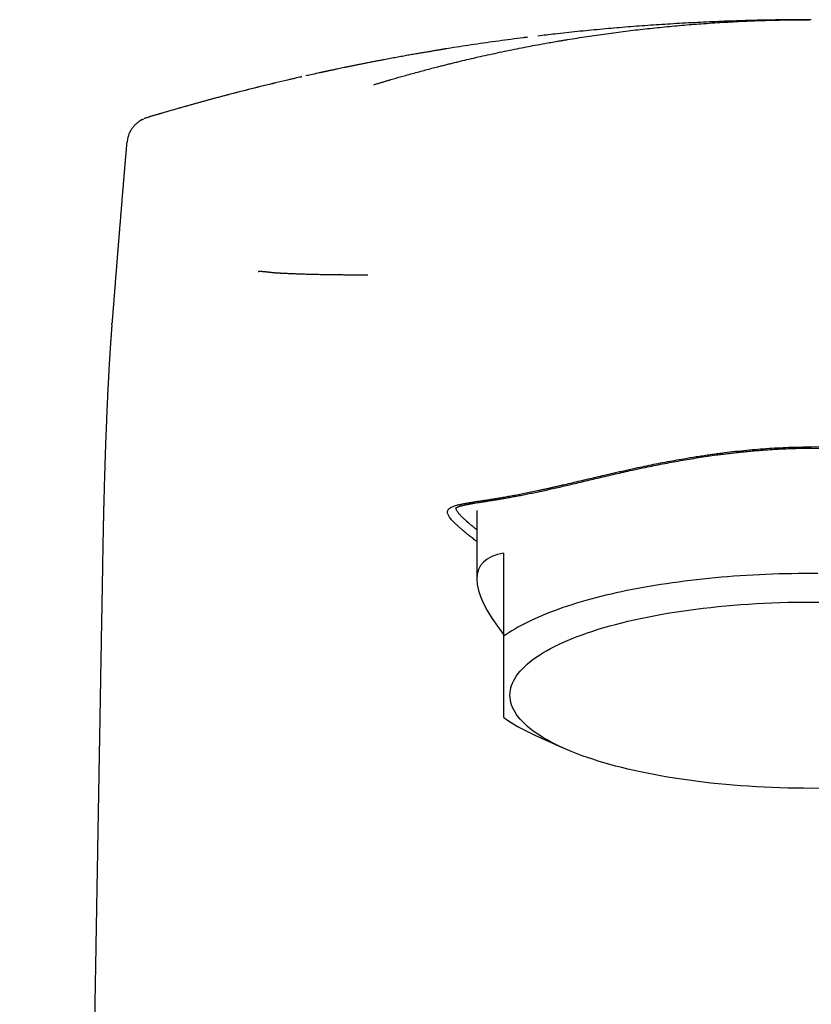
# Model space of a CAD drawing. Header units: millimetres. Extents: x 8 to 610, y 12 to 565.
# Tile 16 of 18: x 285 to 313, y 530 to 565. Entities that reach past the tile are written whole.
import ezdxf

# ---------------------------------------------------------------- set-up
doc = ezdxf.new("R2010")
doc.units = ezdxf.units.MM

msp = doc.modelspace()

# ---------------------------------------------------------------- linework, layer by layer
at = {"color": 7, "linetype": 'Continuous', "lineweight": 30}
for p, q in [((313.361, 564.741), (312.58, 564.737)), ((313.393, 564.741), (313.359, 564.741)), ((313.384, 564.741), (313.393, 564.741)), ((300.366, 563.701), (300.163, 563.668)), ((295.9, 562.856), (295.815, 562.838)), ((301.458, 547.238), (301.458, 544.796)), ((301.458, 546.132), (301.43, 546.153)), ((302.418, 545.718), (302.418, 542.754)), ((303.528, 539.229), (304.507, 538.785)), ((287.833, 529.632), (287.833, 529.632))]:
    msp.add_line(p, q, dxfattribs=at)
at = {"color": 7, "linetype": 'Continuous', "lineweight": 30, "flags": 128}
for points in [[(313.93, 549.501), (313.393, 549.507)], [(313.625, 544.992), (313.393, 544.993), (313.161, 544.992), (312.929, 544.99), (312.697, 544.987), (312.466, 544.982), (312.235, 544.976), (312.004, 544.968), (311.773, 544.959), (311.544, 544.949), (311.315, 544.937), (311.087, 544.924), (310.859, 544.909), (310.633, 544.893), (310.408, 544.876), (310.184, 544.857), (309.961, 544.837), (309.739, 544.816), (309.519, 544.793), (309.3, 544.769), (309.083, 544.744), (308.867, 544.718), (308.653, 544.69), (308.441, 544.661), (308.231, 544.63), (308.022, 544.599), (307.816, 544.566), (307.612, 544.532), (307.41, 544.496), (307.21, 544.46), (307.013, 544.422), (306.818, 544.383), (306.625, 544.343), (306.436, 544.302), (306.248, 544.259), (306.064, 544.216), (305.882, 544.171), (305.703, 544.125), (305.527, 544.079), (305.354, 544.031), (305.184, 543.982), (305.017, 543.932), (304.853, 543.881), (304.693, 543.83), (304.535, 543.777), (304.381, 543.723), (304.231, 543.668), (304.084, 543.613), (303.94, 543.557), (303.801, 543.499), (303.664, 543.441), (303.532, 543.382), (303.403, 543.323), (303.278, 543.262), (303.156, 543.201), (303.039, 543.139), (302.926, 543.077), (302.816, 543.013), (302.71, 542.95), (302.609, 542.885), (302.512, 542.82), (302.418, 542.754)], [(302.643, 540.654), (302.647, 540.741), (302.658, 540.828), (302.676, 540.915), (302.702, 541.002), (302.735, 541.088), (302.776, 541.174), (302.823, 541.26), (302.878, 541.345), (302.94, 541.43), (303.01, 541.514), (303.086, 541.598), (303.169, 541.681), (303.26, 541.763), (303.357, 541.845), (303.462, 541.926), (303.573, 542.006), (303.691, 542.085), (303.815, 542.163), (303.946, 542.239), (304.084, 542.315), (304.227, 542.39), (304.378, 542.464), (304.534, 542.536), (304.696, 542.607), (304.865, 542.677), (305.039, 542.745), (305.219, 542.812), (305.405, 542.877), (305.596, 542.941), (305.792, 543.003), (305.994, 543.064), (306.2, 543.123), (306.412, 543.18), (306.628, 543.236), (306.849, 543.29), (307.075, 543.342), (307.304, 543.392), (307.538, 543.44), (307.776, 543.487), (308.018, 543.531), (308.264, 543.574), (308.513, 543.614), (308.765, 543.653), (309.021, 543.689), (309.279, 543.723), (309.541, 543.756), (309.805, 543.786), (310.071, 543.814), (310.34, 543.84), (310.611, 543.863), (310.884, 543.885), (311.158, 543.904), (311.434, 543.921), (311.712, 543.935), (311.99, 543.948), (312.27, 543.958), (312.55, 543.966), (312.831, 543.972), (313.112, 543.975), (313.393, 543.976), (313.675, 543.975)], [(313.675, 537.334), (313.393, 537.332), (313.112, 537.334), (312.831, 537.337), (312.55, 537.343), (312.27, 537.351), (311.99, 537.361), (311.712, 537.373), (311.434, 537.388), (311.158, 537.405), (310.884, 537.424), (310.611, 537.446), (310.34, 537.469), (310.071, 537.495), (309.805, 537.523), (309.541, 537.553), (309.279, 537.585), (309.021, 537.62), (308.765, 537.656), (308.513, 537.695), (308.264, 537.735), (308.018, 537.777), (307.776, 537.822), (307.538, 537.868), (307.304, 537.917), (307.075, 537.967), (306.849, 538.019), (306.628, 538.073), (306.412, 538.128), (306.2, 538.186), (305.994, 538.245), (305.792, 538.305), (305.596, 538.368), (305.405, 538.432), (305.219, 538.497), (305.039, 538.564), (304.865, 538.632), (304.696, 538.702), (304.534, 538.773), (304.378, 538.845), (304.227, 538.919), (304.084, 538.993), (303.946, 539.069), (303.815, 539.146), (303.691, 539.224), (303.573, 539.303), (303.462, 539.383), (303.357, 539.464), (303.26, 539.545), (303.169, 539.628), (303.086, 539.711), (303.01, 539.795), (302.94, 539.879), (302.878, 539.964), (302.823, 540.049), (302.776, 540.135), (302.735, 540.221), (302.702, 540.307), (302.676, 540.394), (302.658, 540.481), (302.647, 540.567), (302.643, 540.654)]]:
    msp.add_lwpolyline(points, dxfattribs=at)
at = {"color": 7, "linetype": 'Continuous', "lineweight": 30}
msp.add_arc((306.133, 545.139), 6.458, 234.8903, 246.2116, dxfattribs=at)
msp.add_ellipse((313.393, 538.242), major_axis=(11.823, -6.996), ratio=0.233234, start_param=2.874915, end_param=3.682567, dxfattribs=at)
for points, knots in [([(297.785, 562.424), (297.819, 562.434), (297.89, 562.456), (298, 562.488), (298.113, 562.522), (298.228, 562.556), (298.37, 562.598), (298.538, 562.647), (298.729, 562.701), (298.938, 562.76), (299.162, 562.822), (299.401, 562.887), (299.631, 562.949), (299.853, 563.007), (300.052, 563.058), (300.229, 563.103), (300.387, 563.143), (300.546, 563.183), (300.707, 563.222), (300.921, 563.274), (301.189, 563.337), (301.514, 563.412), (301.847, 563.486), (302.189, 563.56), (302.539, 563.634), (302.882, 563.703), (303.219, 563.769), (303.548, 563.832), (303.845, 563.886), (304.107, 563.933), (304.278, 563.962), (304.395, 563.982), (304.455, 563.992), (304.516, 564.003), (304.576, 564.013), (304.637, 564.023), (304.908, 564.067), (305.388, 564.143), (306.08, 564.242), (306.773, 564.333), (307.467, 564.415), (308.161, 564.487), (308.857, 564.551), (309.577, 564.607), (310.321, 564.655), (311.088, 564.693), (311.856, 564.721), (312.599, 564.737), (313.085, 564.74), (313.315, 564.741)], [0, 0, 0, 0, 0.006807, 0.014171, 0.021687, 0.029354, 0.036987, 0.049942, 0.062574, 0.074884, 0.091169, 0.106876, 0.122006, 0.136558, 0.150533, 0.161109, 0.171328, 0.18165, 0.192197, 0.202887, 0.223526, 0.244678, 0.266345, 0.288525, 0.311219, 0.334427, 0.355274, 0.37652, 0.398164, 0.412667, 0.427343, 0.431215, 0.435099, 0.438996, 0.442904, 0.446823, 0.450755, 0.495091, 0.539426, 0.583762, 0.628097, 0.672432, 0.716768, 0.761103, 0.809872, 0.858641, 0.90741, 0.956179, 1, 1, 1, 1]), ([(312.58, 564.737), (312.566, 564.737), (312.267, 564.735), (311.683, 564.724), (310.827, 564.703), (309.973, 564.671), (309.118, 564.631), (308.28, 564.583), (307.459, 564.528), (306.655, 564.466), (305.852, 564.395), (305.049, 564.317), (304.311, 564.239), (303.842, 564.183), (303.639, 564.159)], [0, 0, 0, 0, 0.004692, 0.10012, 0.195548, 0.290975, 0.386401, 0.481827, 0.5718, 0.661773, 0.751745, 0.841717, 0.931689, 1, 1, 1, 1]), ([(313.384, 564.741), (313.384, 564.741), (313.384, 564.741), (313.384, 564.741), (313.384, 564.741), (313.384, 564.741), (313.384, 564.741), (313.384, 564.741), (313.384, 564.741), (313.384, 564.741), (313.384, 564.741), (313.384, 564.741), (313.384, 564.741), (313.384, 564.741), (313.384, 564.741), (313.384, 564.741), (313.384, 564.741), (313.383, 564.741), (313.383, 564.741), (313.383, 564.741), (313.383, 564.741), (313.383, 564.741), (313.383, 564.741), (313.383, 564.741), (313.383, 564.741), (313.383, 564.741), (313.383, 564.741), (313.383, 564.741), (313.383, 564.741), (313.383, 564.741), (313.383, 564.741), (313.383, 564.741), (313.383, 564.741), (313.383, 564.741), (313.383, 564.741), (313.383, 564.741), (313.383, 564.741), (313.383, 564.741), (313.383, 564.741), (313.383, 564.741), (313.383, 564.741), (313.383, 564.741), (313.383, 564.741), (313.383, 564.741), (313.383, 564.741), (313.383, 564.741), (313.383, 564.741), (313.382, 564.741), (313.382, 564.741), (313.382, 564.741), (313.382, 564.741), (313.382, 564.741), (313.382, 564.741), (313.382, 564.741), (313.382, 564.741), (313.382, 564.741), (313.382, 564.741), (313.382, 564.741), (313.382, 564.741), (313.382, 564.741), (313.382, 564.741), (313.381, 564.741), (313.38, 564.741), (313.378, 564.741), (313.376, 564.741), (313.373, 564.741), (313.369, 564.741), (313.364, 564.741), (313.36, 564.741), (313.359, 564.741)], [0, 0, 0, 0, 0.007033, 0.020124, 0.033136, 0.046071, 0.058927, 0.071477, 0.083951, 0.096351, 0.108674, 0.121172, 0.133591, 0.145931, 0.158192, 0.170375, 0.18248, 0.194505, 0.206452, 0.218321, 0.230111, 0.241822, 0.253455, 0.265009, 0.276484, 0.289016, 0.301453, 0.313795, 0.326042, 0.338194, 0.349158, 0.360044, 0.370851, 0.38158, 0.39223, 0.402801, 0.413294, 0.424745, 0.436101, 0.447362, 0.458528, 0.469599, 0.480575, 0.491455, 0.50224, 0.512931, 0.523526, 0.533839, 0.544061, 0.554191, 0.564229, 0.573418, 0.58253, 0.591563, 0.600518, 0.609394, 0.618036, 0.626607, 0.635159, 0.643708, 0.674219, 0.704695, 0.740931, 0.777118, 0.813256, 0.861578, 0.909812, 0.957958, 1, 1, 1, 1]), ([(303.267, 564.114), (303.217, 564.108), (302.875, 564.067), (302.24, 563.982), (301.377, 563.859), (300.71, 563.758), (300.337, 563.696), (300.241, 563.681)], [0, 0, 0, 0, 0.048709, 0.33848, 0.628314, 0.905053, 1, 1, 1, 1]), ([(300.366, 563.702), (300.365, 563.701), (300.362, 563.701), (300.358, 563.7), (300.353, 563.699), (300.348, 563.699), (300.343, 563.698), (300.338, 563.697), (300.333, 563.696), (300.327, 563.695), (300.32, 563.694), (300.313, 563.693), (300.306, 563.691), (300.3, 563.69), (300.293, 563.689), (300.289, 563.689), (300.284, 563.688), (300.28, 563.687), (300.278, 563.687), (300.274, 563.686), (300.269, 563.685), (300.259, 563.684), (300.245, 563.681), (300.222, 563.678), (300.19, 563.673), (300.149, 563.666), (300.099, 563.658), (300.041, 563.648), (299.976, 563.637), (299.904, 563.625), (299.807, 563.609), (299.684, 563.588), (299.534, 563.563), (299.371, 563.535), (299.193, 563.504), (299, 563.47), (298.799, 563.434), (298.59, 563.396), (298.372, 563.355), (298.173, 563.318), (297.992, 563.284), (297.833, 563.253), (297.672, 563.222), (297.513, 563.191), (297.363, 563.161), (297.221, 563.133), (297.09, 563.106), (296.967, 563.081), (296.848, 563.057), (296.733, 563.033), (296.624, 563.01), (296.527, 562.99), (296.445, 562.973), (296.377, 562.958), (296.323, 562.947), (296.275, 562.937), (296.235, 562.928), (296.203, 562.921), (296.178, 562.916), (296.158, 562.912), (296.139, 562.907), (296.117, 562.903), (296.095, 562.898), (296.071, 562.893), (296.046, 562.888), (296.02, 562.882), (295.994, 562.877), (295.97, 562.871), (295.946, 562.866), (295.922, 562.861), (295.899, 562.856), (295.876, 562.851), (295.854, 562.847), (295.834, 562.843), (295.821, 562.84), (295.815, 562.838), (295.815, 562.838)], [0, 0, 0, 0, 0.020068, 0.040231, 0.057892, 0.074242, 0.089282, 0.103013, 0.115436, 0.127968, 0.138814, 0.147981, 0.155474, 0.161307, 0.164123, 0.166316, 0.167919, 0.168525, 0.169026, 0.169464, 0.170277, 0.171535, 0.173909, 0.17708, 0.182301, 0.188826, 0.196657, 0.205792, 0.216232, 0.227764, 0.239658, 0.262238, 0.285824, 0.310413, 0.339575, 0.370034, 0.40179, 0.434843, 0.469193, 0.50484, 0.529524, 0.554793, 0.580648, 0.606066, 0.630084, 0.652311, 0.673188, 0.692714, 0.71089, 0.729906, 0.747179, 0.762707, 0.776492, 0.786265, 0.794922, 0.802462, 0.808887, 0.814281, 0.817525, 0.82084, 0.824301, 0.827974, 0.833294, 0.83919, 0.84574, 0.854536, 0.864419, 0.875437, 0.887624, 0.901006, 0.917436, 0.93541, 0.954943, 0.976047, 0.998732, 1, 1, 1, 1]), ([(295.787, 562.831), (295.703, 562.813), (295.56, 562.783), (295.418, 562.75), (295.36, 562.737)], [0, 0, 0, 0, 0.587042, 1, 1, 1, 1]), ([(294.968, 562.647), (294.881, 562.628), (294.506, 562.542), (293.843, 562.382), (292.979, 562.166), (292.118, 561.94), (291.258, 561.705), (290.448, 561.474), (289.927, 561.318), (289.689, 561.247)], [0, 0, 0, 0, 0.048747, 0.211585, 0.37453, 0.537585, 0.700755, 0.864045, 1, 1, 1, 1]), ([(295.139, 562.687), (294.852, 562.621), (294.279, 562.488), (293.421, 562.277), (292.565, 562.058), (291.713, 561.829), (290.865, 561.593), (290.302, 561.428), (290.022, 561.346)], [0, 0, 0, 0, 0.166824, 0.333852, 0.500885, 0.667722, 0.834161, 1, 1, 1, 1]), ([(295.215, 562.705), (295.202, 562.702), (295.177, 562.696), (295.152, 562.69), (295.139, 562.687)], [0, 0, 0, 0, 0.4999726, 1, 1, 1, 1]), ([(289.506, 561.173), (289.504, 561.172), (289.501, 561.17), (289.496, 561.167), (289.491, 561.164), (289.485, 561.16), (289.48, 561.157), (289.474, 561.153), (289.468, 561.149), (289.462, 561.145), (289.456, 561.141), (289.45, 561.137), (289.444, 561.133), (289.437, 561.128), (289.43, 561.123), (289.422, 561.117), (289.413, 561.111), (289.404, 561.105), (289.396, 561.099), (289.389, 561.094), (289.382, 561.089), (289.377, 561.084), (289.371, 561.08), (289.362, 561.073), (289.348, 561.061), (289.327, 561.045), (289.301, 561.021), (289.27, 560.992), (289.234, 560.954), (289.198, 560.912), (289.162, 560.864), (289.128, 560.812), (289.094, 560.754), (289.062, 560.689), (289.034, 560.616), (289.01, 560.538), (288.992, 560.456), (288.986, 560.4), (288.983, 560.373)], [0, 0, 0, 0, 0.068166, 0.132721, 0.193667, 0.251007, 0.304743, 0.35488, 0.401419, 0.440924, 0.477413, 0.51089, 0.541361, 0.568831, 0.593312, 0.617516, 0.637903, 0.654521, 0.664564, 0.672609, 0.678796, 0.681288, 0.683851, 0.688282, 0.694818, 0.705461, 0.719182, 0.735994, 0.755854, 0.778759, 0.800161, 0.823631, 0.849115, 0.876526, 0.905751, 0.936641, 0.969014, 1, 1, 1, 1]), ([(289.506, 561.172), (289.507, 561.173), (289.529, 561.186), (289.554, 561.196), (289.577, 561.205)], [0, 0, 0, 0, 0.029755, 1, 1, 1, 1]), ([(289.692, 561.248), (289.681, 561.245), (289.659, 561.238), (289.628, 561.227), (289.607, 561.219), (289.599, 561.215)], [0, 0, 0, 0, 0.337787, 0.73572, 1, 1, 1, 1]), ([(290.022, 561.346), (289.966, 561.33), (289.854, 561.296), (289.742, 561.263), (289.686, 561.246)], [0, 0, 0, 0, 0.500255, 1, 1, 1, 1]), ([(288.973, 560.373), (288.971, 560.357), (288.968, 560.326), (288.965, 560.281), (288.961, 560.234), (288.956, 560.184), (288.952, 560.129), (288.947, 560.07), (288.942, 560.011), (288.937, 559.954), (288.932, 559.897), (288.927, 559.837), (288.922, 559.777), (288.917, 559.722), (288.913, 559.674), (288.909, 559.627), (288.905, 559.577), (288.9, 559.523), (288.895, 559.465), (288.89, 559.406), (288.885, 559.343), (288.88, 559.279), (288.874, 559.212), (288.868, 559.145), (288.863, 559.083), (288.858, 559.027), (288.854, 558.974), (288.849, 558.919), (288.844, 558.858), (288.839, 558.789), (288.832, 558.715), (288.826, 558.64), (288.82, 558.569), (288.815, 558.503), (288.81, 558.443), (288.805, 558.387), (288.801, 558.339), (288.798, 558.298), (288.795, 558.263), (288.792, 558.223), (288.788, 558.179), (288.784, 558.13), (288.78, 558.08), (288.776, 558.031), (288.772, 557.985), (288.769, 557.944), (288.766, 557.908), (288.763, 557.873), (288.76, 557.833), (288.755, 557.783), (288.75, 557.719), (288.744, 557.648), (288.738, 557.573), (288.732, 557.5), (288.727, 557.432), (288.722, 557.371), (288.717, 557.316), (288.713, 557.263), (288.708, 557.207), (288.703, 557.145), (288.698, 557.08), (288.693, 557.013), (288.688, 556.95), (288.683, 556.893), (288.679, 556.842), (288.675, 556.795), (288.671, 556.748), (288.668, 556.701), (288.664, 556.655), (288.66, 556.609), (288.656, 556.56), (288.652, 556.508), (288.648, 556.458), (288.644, 556.411), (288.641, 556.371), (288.638, 556.334), (288.635, 556.297), (288.632, 556.259), (288.629, 556.22), (288.625, 556.178), (288.622, 556.135), (288.618, 556.089), (288.614, 556.041), (288.611, 555.993), (288.605, 555.927), (288.598, 555.839), (288.589, 555.724), (288.579, 555.602), (288.57, 555.483), (288.56, 555.363), (288.551, 555.242), (288.542, 555.138), (288.536, 555.063), (288.533, 555.02), (288.53, 554.979), (288.526, 554.938), (288.523, 554.896), (288.519, 554.85), (288.515, 554.798), (288.511, 554.742), (288.506, 554.683), (288.502, 554.624), (288.497, 554.565), (288.492, 554.504), (288.487, 554.439), (288.482, 554.372), (288.476, 554.307), (288.472, 554.248), (288.467, 554.193), (288.463, 554.142), (288.459, 554.092), (288.455, 554.04), (288.452, 553.995), (288.449, 553.955), (288.446, 553.928), (288.445, 553.912), (288.445, 553.907)], [0, 0, 0, 0, 0.007232, 0.01411, 0.020249, 0.028518, 0.036652, 0.04547, 0.055264, 0.063096, 0.071658, 0.08095, 0.090461, 0.098851, 0.106051, 0.112216, 0.120419, 0.128511, 0.137053, 0.146513, 0.155698, 0.165458, 0.175786, 0.186334, 0.195846, 0.204206, 0.212014, 0.219826, 0.229206, 0.239881, 0.251602, 0.263063, 0.274087, 0.284231, 0.293295, 0.301498, 0.309991, 0.315047, 0.32036, 0.326377, 0.333146, 0.340667, 0.348739, 0.356172, 0.363388, 0.369596, 0.374988, 0.380238, 0.385403, 0.39372, 0.403354, 0.414741, 0.426593, 0.437802, 0.448341, 0.457938, 0.465843, 0.473742, 0.482486, 0.492037, 0.502172, 0.512854, 0.522763, 0.531622, 0.539261, 0.546196, 0.553526, 0.561289, 0.567846, 0.57496, 0.582629, 0.590854, 0.598951, 0.606135, 0.612406, 0.617886, 0.623472, 0.629346, 0.635509, 0.642061, 0.648712, 0.655825, 0.663397, 0.671143, 0.678162, 0.694485, 0.712075, 0.732015, 0.752012, 0.768116, 0.788114, 0.809485, 0.816917, 0.823486, 0.829937, 0.836298, 0.842664, 0.849823, 0.858106, 0.867328, 0.87623, 0.886108, 0.895281, 0.904862, 0.91523, 0.926256, 0.936595, 0.945891, 0.95443, 0.962591, 0.970378, 0.97841, 0.987231, 0.992207, 0.99746, 1, 1, 1, 1]), ([(288.984, 560.372), (288.982, 560.372), (288.976, 560.372), (288.977, 560.372), (288.978, 560.372)], [0, 0, 0, 0, 0.402321, 1, 1, 1, 1]), ([(293.659, 555.765), (293.662, 555.766), (293.667, 555.766), (293.676, 555.767), (293.685, 555.768), (293.695, 555.769), (293.704, 555.769), (293.713, 555.77), (293.722, 555.77), (293.729, 555.77), (293.734, 555.77), (293.736, 555.77), (293.739, 555.77), (293.742, 555.77), (293.744, 555.77), (293.747, 555.77), (293.753, 555.77), (293.761, 555.77), (293.772, 555.769), (293.784, 555.769), (293.795, 555.768), (293.807, 555.768), (293.818, 555.767), (293.83, 555.767), (293.844, 555.765), (293.861, 555.764), (293.878, 555.762), (293.897, 555.76), (293.916, 555.758), (293.937, 555.756), (293.958, 555.753), (293.981, 555.751), (294, 555.749), (294.015, 555.747), (294.025, 555.746), (294.034, 555.745), (294.043, 555.744), (294.052, 555.743), (294.062, 555.742), (294.086, 555.739), (294.123, 555.735), (294.178, 555.729), (294.226, 555.725), (294.264, 555.721), (294.283, 555.719), (294.29, 555.719), (294.291, 555.719), (294.293, 555.719), (294.294, 555.718), (294.298, 555.718), (294.305, 555.717), (294.316, 555.717), (294.329, 555.716), (294.343, 555.715), (294.359, 555.714), (294.376, 555.713), (294.395, 555.712), (294.415, 555.711), (294.435, 555.71), (294.456, 555.708), (294.478, 555.707), (294.501, 555.706), (294.527, 555.705), (294.553, 555.704), (294.579, 555.702), (294.606, 555.701), (294.633, 555.7), (294.651, 555.699), (294.661, 555.699), (294.665, 555.698), (294.668, 555.698), (294.672, 555.698), (294.681, 555.698), (294.712, 555.696), (294.766, 555.694), (294.84, 555.69), (294.921, 555.687), (295.009, 555.684), (295.106, 555.68), (295.209, 555.677), (295.32, 555.673), (295.429, 555.67), (295.537, 555.668), (295.642, 555.665), (295.754, 555.663), (295.871, 555.661), (295.996, 555.659), (296.128, 555.656), (296.268, 555.654), (296.412, 555.652), (296.558, 555.651), (296.706, 555.649), (296.861, 555.648), (297.025, 555.647), (297.197, 555.645), (297.377, 555.644), (297.504, 555.644), (297.568, 555.643)], [0, 0, 0, 0, 0.008251, 0.01701, 0.026277, 0.036053, 0.046338, 0.054203, 0.062342, 0.070756, 0.073307, 0.075744, 0.07818, 0.080616, 0.083051, 0.085487, 0.087921, 0.097797, 0.107666, 0.117527, 0.127381, 0.137227, 0.146411, 0.15483, 0.166999, 0.179614, 0.192675, 0.206183, 0.220139, 0.234281, 0.248854, 0.263862, 0.279306, 0.285721, 0.291265, 0.296776, 0.302288, 0.307801, 0.313314, 0.318829, 0.349174, 0.376289, 0.403427, 0.42046, 0.427957, 0.428988, 0.429562, 0.430145, 0.430739, 0.431342, 0.435686, 0.440486, 0.445742, 0.451882, 0.458547, 0.465738, 0.473455, 0.481699, 0.489202, 0.497094, 0.505377, 0.514052, 0.523118, 0.532578, 0.541227, 0.550181, 0.55944, 0.566481, 0.567602, 0.568728, 0.569858, 0.570992, 0.571971, 0.57851, 0.598633, 0.618779, 0.63895, 0.660593, 0.682269, 0.703982, 0.725738, 0.747543, 0.764942, 0.782394, 0.799891, 0.817428, 0.834999, 0.852603, 0.870239, 0.887906, 0.9038, 0.919724, 0.935683, 0.951682, 0.967729, 0.983831, 1, 1, 1, 1]), ([(288.441, 553.865), (288.441, 553.859), (288.44, 553.845), (288.438, 553.822), (288.436, 553.793), (288.433, 553.759), (288.43, 553.719), (288.427, 553.673), (288.423, 553.622), (288.419, 553.568), (288.415, 553.514), (288.411, 553.451), (288.406, 553.38), (288.4, 553.302), (288.395, 553.231), (288.391, 553.169), (288.388, 553.115), (288.384, 553.063), (288.381, 553.013), (288.378, 552.965), (288.375, 552.92), (288.372, 552.878), (288.37, 552.842), (288.368, 552.81), (288.366, 552.783), (288.365, 552.758), (288.363, 552.729), (288.361, 552.694), (288.359, 552.653), (288.356, 552.606), (288.353, 552.554), (288.349, 552.5), (288.345, 552.425), (288.339, 552.328), (288.333, 552.21), (288.327, 552.095), (288.32, 551.976), (288.314, 551.852), (288.307, 551.718), (288.299, 551.573), (288.293, 551.449), (288.288, 551.347), (288.285, 551.272), (288.281, 551.195), (288.278, 551.121), (288.275, 551.053), (288.272, 550.993), (288.27, 550.943), (288.268, 550.903), (288.266, 550.872), (288.265, 550.846), (288.264, 550.826), (288.264, 550.811), (288.263, 550.794), (288.262, 550.773), (288.261, 550.744), (288.259, 550.704), (288.257, 550.652), (288.254, 550.588), (288.251, 550.513), (288.248, 550.429), (288.244, 550.335), (288.24, 550.231), (288.235, 550.117), (288.231, 550.003), (288.226, 549.889), (288.222, 549.78), (288.218, 549.668), (288.212, 549.514), (288.206, 549.318), (288.198, 549.081), (288.19, 548.85), (288.183, 548.625), (288.177, 548.408), (288.171, 548.198), (288.165, 547.996), (288.16, 547.801), (288.155, 547.62), (288.151, 547.452), (288.147, 547.296), (288.143, 547.145), (288.14, 546.997), (288.137, 546.848), (288.134, 546.696), (288.13, 546.542), (288.127, 546.353), (288.122, 546.128), (288.118, 545.866), (288.113, 545.597), (288.108, 545.322), (288.103, 545.01), (288.096, 544.661), (288.09, 544.271), (288.081, 543.771), (288.07, 543.164), (288.058, 542.451), (288.045, 541.737), (288.032, 541.02), (288.023, 540.482), (288.017, 540.124), (288.014, 539.947), (288.011, 539.773), (288.008, 539.605), (288.005, 539.448), (288.002, 539.302), (288, 539.166), (287.998, 539.041), (287.996, 538.925), (287.994, 538.819), (287.992, 538.723), (287.991, 538.636), (287.989, 538.564), (287.988, 538.505), (287.987, 538.456), (287.987, 538.407), (287.986, 538.344), (287.984, 538.262), (287.982, 538.16), (287.98, 538.047), (287.978, 537.941), (287.977, 537.844), (287.975, 537.758), (287.974, 537.667), (287.972, 537.57), (287.97, 537.463), (287.968, 537.346), (287.966, 537.218), (287.963, 537.082), (287.961, 536.936), (287.958, 536.782), (287.955, 536.622), (287.952, 536.458), (287.95, 536.288), (287.946, 536.111), (287.943, 535.926), (287.94, 535.721), (287.936, 535.494), (287.931, 535.244), (287.927, 534.983), (287.922, 534.711), (287.917, 534.428), (287.912, 534.14), (287.907, 533.848), (287.902, 533.551), (287.896, 533.244), (287.891, 532.928), (287.885, 532.602), (287.879, 532.267), (287.873, 531.921), (287.867, 531.566), (287.861, 531.201), (287.854, 530.829), (287.847, 530.449), (287.841, 530.062), (287.836, 529.789), (287.833, 529.644), (287.833, 529.632)], [0, 0, 0, 0, 0.000974, 0.002458, 0.004235, 0.006305, 0.008783, 0.011581, 0.0147, 0.018011, 0.021242, 0.024384, 0.029143, 0.033684, 0.038006, 0.041167, 0.044199, 0.047103, 0.049879, 0.052527, 0.055021, 0.057243, 0.059254, 0.060952, 0.062337, 0.063526, 0.065037, 0.066931, 0.069069, 0.071547, 0.074338, 0.077161, 0.079947, 0.086034, 0.09194, 0.097664, 0.103321, 0.109356, 0.115817, 0.122704, 0.130015, 0.133437, 0.136944, 0.140538, 0.144022, 0.147134, 0.149872, 0.152236, 0.153917, 0.15534, 0.156503, 0.157408, 0.158055, 0.158557, 0.159583, 0.160911, 0.162481, 0.164945, 0.167822, 0.17111, 0.174812, 0.178927, 0.183454, 0.188396, 0.193751, 0.198249, 0.202991, 0.207755, 0.212457, 0.222577, 0.232396, 0.241914, 0.251126, 0.260023, 0.268451, 0.276571, 0.284381, 0.29188, 0.298313, 0.304498, 0.310435, 0.316242, 0.322132, 0.328113, 0.33419, 0.340363, 0.350443, 0.360775, 0.371359, 0.382195, 0.393279, 0.408171, 0.423501, 0.43927, 0.467226, 0.495278, 0.523411, 0.551626, 0.579923, 0.586908, 0.593898, 0.600856, 0.607479, 0.613702, 0.619423, 0.624758, 0.629705, 0.634266, 0.63844, 0.642228, 0.645628, 0.648642, 0.650739, 0.652601, 0.654468, 0.656482, 0.660112, 0.664139, 0.668565, 0.673388, 0.676623, 0.680015, 0.683567, 0.687372, 0.691484, 0.696178, 0.701217, 0.7066, 0.712326, 0.718396, 0.724811, 0.731174, 0.737842, 0.744817, 0.752097, 0.759683, 0.769091, 0.778931, 0.789202, 0.799905, 0.811039, 0.822604, 0.833904, 0.845587, 0.857654, 0.870105, 0.882939, 0.896156, 0.909757, 0.923742, 0.93811, 0.952862, 0.967724, 0.982956, 0.998559, 1, 1, 1, 1]), ([(288.441, 553.865), (288.442, 553.875), (288.443, 553.89), (288.444, 553.903), (288.445, 553.907)], [0, 0, 0, 0, 0.76657, 1, 1, 1, 1]), ([(301.43, 546.153), (301.383, 546.19), (301.289, 546.264), (301.163, 546.365), (301.045, 546.461), (300.938, 546.551), (300.856, 546.623), (300.793, 546.678), (300.747, 546.721), (300.703, 546.762), (300.662, 546.802), (300.624, 546.84), (300.589, 546.877), (300.55, 546.921), (300.509, 546.97), (300.472, 547.023), (300.443, 547.073), (300.424, 547.119), (300.416, 547.155), (300.414, 547.184), (300.416, 547.206), (300.421, 547.227), (300.429, 547.247), (300.44, 547.267), (300.455, 547.285), (300.479, 547.31), (300.519, 547.339), (300.581, 547.371), (300.657, 547.401), (300.734, 547.425), (300.804, 547.443), (300.863, 547.457), (300.925, 547.47), (300.992, 547.484), (301.063, 547.497), (301.15, 547.513), (301.256, 547.531), (301.384, 547.551), (301.521, 547.573), (301.667, 547.595), (301.822, 547.619), (301.986, 547.645), (302.158, 547.673), (302.339, 547.703), (302.532, 547.736), (302.734, 547.772), (302.945, 547.811), (303.163, 547.854), (303.387, 547.899), (303.586, 547.941), (303.753, 547.977), (303.888, 548.006), (304.026, 548.036), (304.165, 548.068), (304.306, 548.1), (304.449, 548.133), (304.636, 548.176), (304.868, 548.231), (305.148, 548.297), (305.433, 548.364), (305.722, 548.433), (305.981, 548.493), (306.209, 548.546), (306.404, 548.591), (306.601, 548.636), (306.8, 548.68), (306.999, 548.724), (307.24, 548.776), (307.523, 548.836), (307.85, 548.903), (308.18, 548.967), (308.512, 549.029), (308.809, 549.081), (309.069, 549.125), (309.291, 549.161), (309.514, 549.195), (309.738, 549.229), (309.962, 549.26), (310.245, 549.298), (310.585, 549.34), (310.984, 549.383), (311.384, 549.42), (311.784, 549.452), (312.186, 549.476), (312.588, 549.494), (312.991, 549.505), (313.259, 549.506), (313.393, 549.507)], [0, 0, 0, 0, 0.014124, 0.028169, 0.042183, 0.056186, 0.070019, 0.077732, 0.085482, 0.09327, 0.101099, 0.108971, 0.11689, 0.124857, 0.138357, 0.151945, 0.165632, 0.179429, 0.193347, 0.201215, 0.209127, 0.217083, 0.225086, 0.233138, 0.241239, 0.249392, 0.266542, 0.283797, 0.301171, 0.318674, 0.327898, 0.337163, 0.34647, 0.355821, 0.365217, 0.37466, 0.388533, 0.402432, 0.416362, 0.43033, 0.444341, 0.458153, 0.472021, 0.485955, 0.499963, 0.514242, 0.528426, 0.542522, 0.55654, 0.570488, 0.57829, 0.586075, 0.593844, 0.6016, 0.609344, 0.617077, 0.624802, 0.639147, 0.65338, 0.66751, 0.681544, 0.695488, 0.704572, 0.713622, 0.72264, 0.731627, 0.740585, 0.749515, 0.763715, 0.777847, 0.791918, 0.805933, 0.819901, 0.829023, 0.83813, 0.847222, 0.856302, 0.865371, 0.874432, 0.890291, 0.906085, 0.921823, 0.937513, 0.953164, 0.968788, 0.984395, 1, 1, 1, 1]), ([(300.711, 547.329), (300.711, 547.329), (300.71, 547.329), (300.711, 547.329), (300.712, 547.33), (300.713, 547.331), (300.715, 547.333), (300.718, 547.335), (300.721, 547.337), (300.723, 547.339), (300.727, 547.341), (300.731, 547.343), (300.735, 547.346), (300.741, 547.349), (300.746, 547.351), (300.751, 547.354), (300.756, 547.357), (300.762, 547.359), (300.768, 547.362), (300.776, 547.365), (300.784, 547.369), (300.793, 547.372), (300.802, 547.376), (300.815, 547.38), (300.832, 547.386), (300.854, 547.393), (300.879, 547.401), (300.906, 547.408), (300.934, 547.416), (300.962, 547.422), (300.987, 547.428), (301.011, 547.434), (301.035, 547.439), (301.057, 547.444), (301.079, 547.448), (301.099, 547.452), (301.117, 547.456), (301.136, 547.459), (301.156, 547.463), (301.178, 547.467), (301.201, 547.472), (301.229, 547.477), (301.261, 547.482), (301.298, 547.489), (301.339, 547.496), (301.402, 547.506), (301.489, 547.52), (301.601, 547.538), (301.718, 547.557), (301.839, 547.576), (301.962, 547.595), (302.089, 547.615), (302.218, 547.637), (302.352, 547.659), (302.505, 547.685), (302.676, 547.715), (302.87, 547.751), (303.069, 547.789), (303.276, 547.83), (303.49, 547.874), (303.711, 547.92), (303.938, 547.969), (304.17, 548.02), (304.407, 548.074), (304.65, 548.13), (304.9, 548.189), (305.157, 548.25), (305.419, 548.312), (305.687, 548.376), (305.964, 548.441), (306.251, 548.508), (306.547, 548.576), (306.848, 548.644), (307.154, 548.711), (307.464, 548.777), (307.776, 548.841), (308.089, 548.902), (308.403, 548.962), (308.721, 549.019), (309.041, 549.074), (309.364, 549.126), (309.686, 549.174), (309.934, 549.209), (310.108, 549.233), (310.208, 549.246), (310.308, 549.258), (310.407, 549.271), (310.507, 549.283), (310.608, 549.294), (310.719, 549.307), (310.841, 549.32), (310.978, 549.334), (311.124, 549.349), (311.281, 549.364), (311.448, 549.378), (311.625, 549.392), (311.813, 549.406), (312.011, 549.419), (312.219, 549.431), (312.437, 549.442), (312.663, 549.451), (312.898, 549.457), (313.142, 549.462), (313.309, 549.462), (313.393, 549.463)], [0, 0, 0, 0, 0.000666, 0.00535, 0.009977, 0.014541, 0.019018, 0.023138, 0.026465, 0.029447, 0.032318, 0.035579, 0.039247, 0.042415, 0.045692, 0.048743, 0.051553, 0.054122, 0.057498, 0.06067, 0.063975, 0.067413, 0.070985, 0.074706, 0.081065, 0.087838, 0.095023, 0.102375, 0.109559, 0.116573, 0.121965, 0.127253, 0.13232, 0.136995, 0.141276, 0.145163, 0.148657, 0.151988, 0.155595, 0.159488, 0.163668, 0.168133, 0.173763, 0.17979, 0.186213, 0.193027, 0.208944, 0.224548, 0.239841, 0.254827, 0.269508, 0.283662, 0.297727, 0.311735, 0.32569, 0.343744, 0.361649, 0.379447, 0.397205, 0.414936, 0.432655, 0.450375, 0.46775, 0.485146, 0.50258, 0.520045, 0.537515, 0.554992, 0.572473, 0.589954, 0.608259, 0.626553, 0.644835, 0.663091, 0.681317, 0.699537, 0.71728, 0.735026, 0.752778, 0.770539, 0.78823, 0.805702, 0.822954, 0.828319, 0.833663, 0.838984, 0.844284, 0.849563, 0.854841, 0.860442, 0.867099, 0.874278, 0.881978, 0.890199, 0.898941, 0.908204, 0.917987, 0.928291, 0.939114, 0.950455, 0.962098, 0.974237, 0.986872, 1, 1, 1, 1]), ([(313.393, 549.463), (313.498, 549.462), (313.704, 549.461), (314.01, 549.454), (314.309, 549.444), (314.601, 549.429), (314.883, 549.412), (315.157, 549.393), (315.421, 549.371), (315.677, 549.347), (315.928, 549.322), (316.172, 549.295), (316.41, 549.267), (316.64, 549.237), (316.861, 549.207), (317.075, 549.177), (317.281, 549.147), (317.485, 549.115), (317.689, 549.082), (317.89, 549.049), (318.082, 549.015), (318.264, 548.983), (318.437, 548.951), (318.601, 548.92), (318.756, 548.891), (318.929, 548.857), (319.123, 548.818), (319.341, 548.773), (319.559, 548.726), (319.787, 548.677), (320.024, 548.624), (320.272, 548.568), (320.519, 548.512), (320.764, 548.455), (320.991, 548.401), (321.199, 548.352), (321.388, 548.307), (321.574, 548.263), (321.756, 548.22), (321.93, 548.179), (322.096, 548.14), (322.255, 548.103), (322.407, 548.068), (322.552, 548.035), (322.689, 548.005), (322.819, 547.976), (322.942, 547.949), (323.06, 547.924), (323.181, 547.898), (323.305, 547.872), (323.433, 547.846), (323.563, 547.82), (323.693, 547.794), (323.824, 547.769), (323.953, 547.744), (324.08, 547.721), (324.205, 547.699), (324.331, 547.677), (324.458, 547.655), (324.584, 547.634), (324.709, 547.614), (324.834, 547.594), (324.956, 547.574), (325.077, 547.555), (325.171, 547.54), (325.243, 547.529), (325.292, 547.521), (325.337, 547.514), (325.379, 547.507), (325.417, 547.501), (325.452, 547.495), (325.483, 547.489), (325.511, 547.485), (325.536, 547.48), (325.559, 547.476), (325.579, 547.473), (325.596, 547.469), (325.609, 547.467), (325.619, 547.465), (325.626, 547.464), (325.632, 547.463), (325.638, 547.462), (325.644, 547.46), (325.652, 547.459), (325.662, 547.457), (325.674, 547.455), (325.688, 547.452), (325.704, 547.449), (325.721, 547.445), (325.74, 547.441), (325.76, 547.437), (325.785, 547.431), (325.813, 547.425), (325.844, 547.417), (325.871, 547.41), (325.895, 547.404), (325.916, 547.398), (325.935, 547.392), (325.951, 547.387), (325.965, 547.382), (325.977, 547.378), (325.986, 547.375), (325.995, 547.372), (326.003, 547.368), (326.01, 547.365), (326.018, 547.362), (326.025, 547.359), (326.033, 547.355), (326.04, 547.352), (326.046, 547.348), (326.052, 547.346), (326.056, 547.343), (326.06, 547.34), (326.064, 547.338), (326.067, 547.336), (326.069, 547.335), (326.071, 547.333), (326.072, 547.332), (326.073, 547.331), (326.075, 547.33), (326.076, 547.329), (326.076, 547.329), (326.076, 547.329)], [0, 0, 0, 0, 0.016145, 0.031951, 0.047412, 0.062521, 0.077276, 0.091419, 0.105212, 0.118653, 0.131741, 0.14473, 0.157348, 0.169594, 0.181467, 0.192968, 0.204096, 0.214852, 0.226392, 0.237471, 0.248089, 0.258248, 0.267947, 0.277188, 0.285971, 0.294297, 0.306857, 0.319503, 0.332263, 0.345157, 0.360037, 0.375095, 0.390325, 0.405719, 0.421269, 0.433592, 0.446003, 0.458493, 0.470787, 0.482744, 0.494361, 0.505639, 0.516572, 0.527168, 0.537429, 0.547186, 0.556626, 0.565772, 0.575019, 0.585298, 0.595886, 0.606785, 0.618, 0.629537, 0.641401, 0.652915, 0.66489, 0.677311, 0.690151, 0.703411, 0.717095, 0.731205, 0.745744, 0.760716, 0.776125, 0.783044, 0.789973, 0.796546, 0.802715, 0.808479, 0.813747, 0.818625, 0.823114, 0.827212, 0.831029, 0.834432, 0.83742, 0.839994, 0.8414, 0.842642, 0.843721, 0.844636, 0.845698, 0.847171, 0.849057, 0.851355, 0.854065, 0.857187, 0.860654, 0.864519, 0.868776, 0.873097, 0.880632, 0.887753, 0.894461, 0.900754, 0.906633, 0.911999, 0.916936, 0.92144, 0.925515, 0.928699, 0.931912, 0.935155, 0.938445, 0.941455, 0.94504, 0.949197, 0.953927, 0.957398, 0.961093, 0.964613, 0.967826, 0.970734, 0.973336, 0.976013, 0.978517, 0.981024, 0.983532, 0.99008, 0.996828, 1, 1, 1, 1]), ([(301.458, 546.554), (301.454, 546.557), (301.412, 546.591), (301.337, 546.652), (301.247, 546.727), (301.172, 546.79), (301.115, 546.84), (301.065, 546.884), (301.011, 546.933), (300.953, 546.988), (300.899, 547.043), (300.856, 547.088), (300.826, 547.124), (300.801, 547.156), (300.776, 547.191), (300.751, 547.23), (300.733, 547.269), (300.723, 547.301), (300.72, 547.322), (300.72, 547.333), (300.72, 547.336)], [0, 0, 0, 0, 0.007911, 0.085423, 0.163019, 0.218564, 0.274138, 0.318328, 0.362532, 0.440007, 0.517552, 0.573041, 0.628554, 0.67274, 0.716938, 0.794386, 0.871894, 0.927342, 0.982813, 1, 1, 1, 1]), ([(302.418, 542.754), (302.418, 542.687), (302.418, 542.551), (302.418, 542.355), (302.418, 542.164), (302.418, 541.979), (302.418, 541.8), (302.418, 541.628), (302.418, 541.463), (302.418, 541.304), (302.418, 541.152), (302.418, 541.007), (302.418, 540.87), (302.418, 540.741), (302.418, 540.621), (302.418, 540.509), (302.418, 540.405), (302.418, 540.313), (302.418, 540.231), (302.418, 540.159), (302.418, 540.094), (302.418, 540.028), (302.418, 539.964), (302.418, 539.904), (302.418, 539.872), (302.418, 539.856)], [0, 0, 0, 0, 0.042263, 0.084532, 0.1268, 0.169062, 0.211537, 0.254019, 0.2965, 0.338973, 0.382233, 0.425502, 0.468772, 0.512031, 0.555609, 0.599196, 0.642784, 0.686363, 0.725476, 0.764595, 0.803714, 0.842828, 0.895216, 0.94761, 1, 1, 1, 1]), ([(287.833, 529.633), (287.83, 529.478), (287.825, 529.173), (287.817, 528.721), (287.809, 528.28), (287.802, 527.849), (287.795, 527.428), (287.787, 527.026), (287.781, 526.641), (287.774, 526.273), (287.768, 525.915), (287.762, 525.566), (287.756, 525.227), (287.75, 524.897), (287.745, 524.576), (287.739, 524.264), (287.734, 523.962), (287.729, 523.671), (287.724, 523.391), (287.719, 523.122), (287.715, 522.861), (287.71, 522.609), (287.706, 522.364), (287.702, 522.126), (287.698, 521.898), (287.694, 521.68), (287.69, 521.472), (287.687, 521.274), (287.684, 521.085), (287.68, 520.9), (287.674, 520.557), (287.666, 520.052), (287.653, 519.348), (287.64, 518.602), (287.626, 517.812), (287.612, 517.015), (287.598, 516.211), (287.584, 515.404), (287.57, 514.597), (287.502, 510.694), (287.333, 501.054), (286.982, 480.954), (286.452, 450.565), (285.921, 420.176), (285.564, 399.686), (285.442, 392.687), (285.422, 391.535), (285.413, 391.054), (285.405, 390.581), (285.397, 390.115), (285.389, 389.657), (285.381, 389.208), (285.373, 388.766), (285.366, 388.348), (285.359, 387.955), (285.354, 387.659), (285.35, 387.441), (285.348, 387.296), (285.345, 387.148), (285.342, 386.99), (285.339, 386.818), (285.336, 386.635), (285.333, 386.443), (285.329, 386.242), (285.326, 386.032), (285.322, 385.819), (285.318, 385.601), (285.314, 385.38), (285.31, 385.152), (285.306, 384.915), (285.302, 384.662), (285.297, 384.39), (285.292, 384.099), (285.287, 383.799), (285.281, 383.489), (285.276, 383.169), (285.27, 382.841), (285.264, 382.502), (285.258, 382.154), (285.252, 381.797), (285.245, 381.43), (285.239, 381.054), (285.232, 380.668), (285.225, 380.273), (285.218, 379.868), (285.211, 379.453), (285.203, 379.022), (285.195, 378.575), (285.187, 378.11), (285.179, 377.635), (285.171, 377.149), (285.162, 376.653), (285.156, 376.319), (285.153, 376.15)], [0, 0, 0, 0, 0.003014, 0.00596, 0.008837, 0.011645, 0.014385, 0.017056, 0.019512, 0.021907, 0.024241, 0.026514, 0.028726, 0.030877, 0.032967, 0.034996, 0.036964, 0.038871, 0.040685, 0.04244, 0.044136, 0.045774, 0.047381, 0.048926, 0.050411, 0.051835, 0.053198, 0.054477, 0.055698, 0.056895, 0.058096, 0.062408, 0.066758, 0.071851, 0.076997, 0.082194, 0.087441, 0.092702, 0.097963, 0.103223, 0.168981, 0.286406, 0.496094, 0.762969, 0.880394, 0.896597, 0.899775, 0.90291, 0.905995, 0.909028, 0.91201, 0.914941, 0.91782, 0.920649, 0.923095, 0.925502, 0.926437, 0.927366, 0.928325, 0.929331, 0.930471, 0.931667, 0.93292, 0.934228, 0.935592, 0.937012, 0.938403, 0.939843, 0.941332, 0.942872, 0.944461, 0.946294, 0.948188, 0.950145, 0.952163, 0.954244, 0.956386, 0.958591, 0.960857, 0.963185, 0.965576, 0.968028, 0.970542, 0.973118, 0.975756, 0.978457, 0.981219, 0.984179, 0.987207, 0.990303, 0.993468, 0.9967, 1, 1, 1, 1])]:
    msp.add_open_spline(points, degree=3, knots=knots, dxfattribs=at)

doc.saveas('drawing.dxf')
